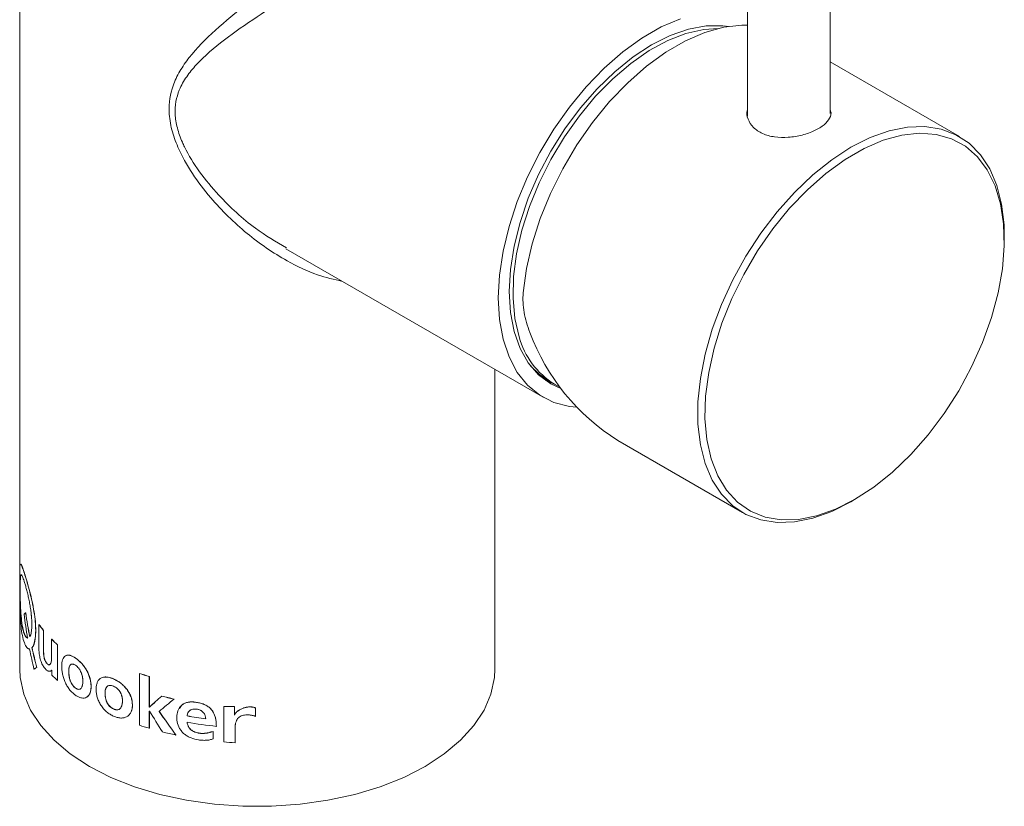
# Paper-space layout '_Isometric' of a CAD drawing. Header units: millimetres. Extents: x -169 to 72, y -13 to 356.
# Tile 1 of 4: x -23 to 72, y -13 to 63. Entities that reach past the tile are written whole.
import ezdxf

# ---------------------------------------------------------------- set-up
doc = ezdxf.new("R2010")
doc.units = ezdxf.units.MM

psp = doc.layouts.new('_Isometric')

# ---------------------------------------------------------------- linework, layer by layer
at = {"color": 7, "linetype": 'Continuous', "lineweight": 15}
for p, q in [((-23, 109.825), (-23, 9.666)), ((47.477, 103.216), (47.477, 53.533)), ((55.477, 53.782), (55.477, 103.216)), ((45.59, 62.202), (45.435, 62.234)), ((67.987, 51.548), (55.477, 58.77)), ((72.337, 41.525), (72.337, 41.933)), ((2.776, 40.697), (27.685, 26.318)), ((23, 0), (23, 29.022)), ((27.919, 27.948), (28.656, 27.662)), ((28.156, 27.951), (28.77, 27.597)), ((28.77, 27.597), (29.356, 27.272)), ((34.915, 22.144), (46.989, 15.174)), ((57.49, 16.215), (57.844, 16.419)), ((-23, 6.783), (-23, 0)), ((-22.43, 5.452), (-22.439, 5.451)), ((-21.147, 4.342), (-21.156, 4.339)), ((-21.156, 4.339), (-21.156, 2.169)), ((-22.588, 3.512), (-22.598, 3.51)), ((-20.692, 3.766), (-20.701, 3.764)), ((-20.701, 1.927), (-20.701, 3.764)), ((-20.692, 1.93), (-20.692, 3.766)), ((-19.906, 2.912), (-19.914, 2.909)), ((-19.914, 2.909), (-19.914, 1.226)), ((-21.809, 2.091), (-21.819, 2.089)), ((-20.692, 1.93), (-20.701, 1.927)), ((-19.334, 2.372), (-19.343, 2.369)), ((-19.343, -1.07), (-19.343, 2.369)), ((-19.334, -1.067), (-19.334, 2.372)), ((-17.593, 1.091), (-17.601, 1.087)), ((-21.617, 0.025), (-21.627, 0.023)), ((-21.354, 0.172), (-21.363, 0.17)), ((-20.028, -0.158), (-19.885, -0.08)), ((-19.894, -0.083), (-19.886, -0.559)), ((-13.913, -0.929), (-13.919, -0.934)), ((-11.416, -0.394), (-11.421, -0.399)), ((-11.421, -0.399), (-11.421, -5.408)), ((-10.452, -0.695), (-10.456, -0.7)), ((-10.456, -3.645), (-10.456, -0.7)), ((-10.452, -3.64), (-10.452, -0.695)), ((-19.334, -1.067), (-19.343, -1.07)), ((-17.593, -1.814), (-17.601, -1.818)), ((-9.255, -2.592), (-9.259, -2.597)), ((-10.452, -3.64), (-10.456, -3.645)), ((-10.437, -3.644), (-10.442, -3.649)), ((-8.058, -2.873), (-8.061, -2.878)), ((-3.245, -3.582), (-3.247, -3.587)), ((-3.247, -3.587), (-3.247, -7.026)), ((-2.218, -3.584), (-2.219, -3.59)), ((-2.219, -4.44), (-2.219, -3.59)), ((-2.218, -4.435), (-2.218, -3.584)), ((-0.17, -4.553), (-0.17, -3.727)), ((-0.17, -3.727), (-0.17, -3.733)), ((-0.17, -4.558), (-0.17, -3.733)), ((-13.913, -3.834), (-13.919, -3.839)), ((-10.456, -5.709), (-10.456, -4.039)), ((-10.452, -5.703), (-10.452, -4.04)), ((-6.792, -4.505), (-6.795, -4.51)), ((-2.218, -4.435), (-2.219, -4.44)), ((-0.17, -4.553), (-0.17, -4.558)), ((-10.452, -5.703), (-10.456, -5.709)), ((-3.964, -5.512), (-3.966, -5.518)), ((-7.874, -6.351), (-7.877, -6.357)), ((-4.269, -6.001), (-4.271, -6.007)), ((-4.271, -6.735), (-4.271, -6.007)), ((-4.269, -6.729), (-4.269, -6.001)), ((-2.157, -5.833), (-2.158, -5.839)), ((-2.158, -7.101), (-2.158, -5.839)), ((-2.157, -7.095), (-2.157, -5.833)), ((-4.269, -6.729), (-4.271, -6.735)), ((-2.157, -7.095), (-2.158, -7.101))]:
    psp.add_line(p, q, dxfattribs=at)
at = {"color": 7, "linetype": 'Continuous', "lineweight": 15, "flags": 128}
for points in [[(40.966, 62.955), (39.116, 62.157), (37.251, 61.08), (35.401, 59.742), (33.595, 58.164), (31.861, 56.371), (30.227, 54.39), (28.719, 52.253), (27.359, 49.994), (26.17, 47.649), (25.171, 45.254), (24.377, 42.847), (23.801, 40.466), (23.452, 38.15), (23.335, 35.933), (23.452, 33.851), (23.801, 31.938), (24.377, 30.222), (25.171, 28.732), (26.17, 27.491), (27.359, 26.518), (28.719, 25.829), (30.227, 25.434), (30.937, 25.355)], [(45.619, 62.207), (45.078, 62.274), (43.46, 62.262), (41.753, 61.945), (39.984, 61.33), (38.184, 60.428), (36.384, 59.252), (34.615, 57.825), (32.907, 56.169), (31.289, 54.314), (29.79, 52.292), (28.434, 50.135), (27.245, 47.883), (26.243, 45.573), (25.445, 43.244), (24.865, 40.937), (24.513, 38.691), (24.395, 36.545), (24.513, 34.535), (24.865, 32.695), (25.445, 31.058), (26.243, 29.65), (27.245, 28.497), (28.434, 27.618), (29.452, 27.141)], [(25.751, 36.444), (26.07, 38.78), (26.623, 41.186), (27.401, 43.625), (28.392, 46.056), (29.579, 48.44), (30.944, 50.739), (32.463, 52.915), (34.113, 54.932), (35.868, 56.759), (37.697, 58.365), (39.572, 59.725), (41.462, 60.816), (43.338, 61.621), (45.167, 62.127), (46.921, 62.326), (47.477, 62.323)], [(57.488, 16.214), (55.627, 15.275), (53.795, 14.621), (52.021, 14.262), (50.334, 14.205), (48.76, 14.45), (47.323, 14.993), (46.046, 15.826), (44.95, 16.935), (44.052, 18.304), (43.365, 19.91), (42.902, 21.728), (42.668, 23.729), (42.668, 25.882), (42.902, 28.154), (43.365, 30.507), (44.052, 32.906), (44.95, 35.311), (46.046, 37.686), (47.323, 39.993), (48.76, 42.195), (50.334, 44.258), (52.021, 46.149), (53.795, 47.838), (55.627, 49.299), (57.488, 50.508), (59.349, 51.448), (61.181, 52.102), (62.954, 52.46), (64.641, 52.517), (66.216, 52.272), (67.653, 51.729), (68.929, 50.896), (70.025, 49.787), (70.924, 48.419), (71.61, 46.813), (72.074, 44.995), (72.308, 42.993), (72.337, 41.933)], [(57.841, 16.418), (59.695, 17.625), (61.518, 19.088), (63.281, 20.782), (64.955, 22.678), (66.511, 24.747), (67.926, 26.954), (69.175, 29.263), (70.237, 31.636), (71.096, 34.033), (71.738, 36.417), (72.151, 38.746), (72.33, 40.984), (72.27, 43.094), (71.974, 45.04), (71.445, 46.791), (70.693, 48.319), (69.73, 49.597), (68.572, 50.605), (67.238, 51.327), (65.749, 51.751), (64.131, 51.869), (62.409, 51.68), (60.612, 51.187), (58.77, 50.398), (56.913, 49.326), (55.07, 47.988), (53.274, 46.406), (51.552, 44.608), (49.933, 42.621), (48.445, 40.478), (47.11, 38.216), (45.952, 35.87), (44.989, 33.48), (44.238, 31.085), (43.709, 28.723), (43.413, 26.435), (43.353, 24.257), (43.531, 22.225), (43.945, 20.372), (44.586, 18.729), (45.445, 17.324), (46.508, 16.178), (47.757, 15.311), (49.171, 14.737), (50.728, 14.465), (52.402, 14.501), (54.164, 14.843), (55.988, 15.485), (57.841, 16.418)], [(26.457, 29.359), (27.279, 28.559), (28.156, 27.951)], [(23, 0), (22.958, -0.802), (22.623, -2.393), (21.959, -3.95), (20.974, -5.449), (19.683, -6.869), (18.105, -8.189), (16.263, -9.389), (14.185, -10.452), (11.899, -11.363), (9.439, -12.108), (6.843, -12.676), (4.146, -13.06), (1.389, -13.253), (-1.389, -13.253), (-4.146, -13.06), (-6.843, -12.676), (-9.439, -12.108), (-11.899, -11.363), (-14.185, -10.452), (-16.263, -9.389), (-18.105, -8.189), (-19.683, -6.869), (-20.974, -5.449), (-21.959, -3.95), (-22.623, -2.393), (-22.958, -0.802), (-23, 0)], [(-10.442, -3.649), (-10.444, -3.649), (-10.445, -3.648), (-10.447, -3.648), (-10.449, -3.647), (-10.451, -3.647), (-10.453, -3.646), (-10.454, -3.646), (-10.456, -3.645)], [(-10.437, -3.644), (-10.439, -3.644), (-10.441, -3.643), (-10.443, -3.643), (-10.444, -3.642), (-10.446, -3.642), (-10.448, -3.641), (-10.45, -3.641), (-10.452, -3.64)], [(-10.442, -4.043), (-10.444, -4.043), (-10.445, -4.042), (-10.447, -4.042), (-10.449, -4.041), (-10.451, -4.041), (-10.453, -4.04), (-10.454, -4.04), (-10.456, -4.039)]]:
    psp.add_lwpolyline(points, dxfattribs=at)
at = {"color": 8, "linetype": 'Continuous', "lineweight": 15, "flags": 128}
psp.add_lwpolyline([(25.362, 32.173), (24.951, 33.947), (24.77, 35.899), (24.823, 37.995), (25.11, 40.201), (25.624, 42.477), (26.358, 44.786), (27.299, 47.087), (28.431, 49.342), (29.733, 51.511), (31.185, 53.558), (32.761, 55.447), (34.434, 57.147), (36.176, 58.627), (37.957, 59.864), (39.746, 60.835), (41.512, 61.524), (43.227, 61.919), (44.671, 62.019)], dxfattribs=at)
at = {"color": 7, "linetype": 'Continuous', "lineweight": 15}
for centre, radius, start, end in [((46.056, 39.913), 20.973, 200.40179, 237.91236), ((-11.551, 11.462), 11.957, 216.55818, 220.07556), ((-11.546, 11.461), 11.952, 216.55818, 220.07556), ((-9.53, 13.329), 14.712, 225.09769, 228.16057), ((-9.525, 13.327), 14.705, 225.09769, 228.16057), ((-9.508, 9.913), 14.743, 225.25982, 228.15842), ((-1.649, 29.221), 31.191, 251.74204, 253.59771), ((-1.648, 29.213), 31.177, 251.74204, 253.59771), ((-0.818, 30.687), 34.338, 255.76985, 257.82221), ((-0.817, 30.678), 34.323, 255.76985, 257.82221), ((-0.257, 32.168), 37.256, 259.89295, 262.69777), ((-0.257, 32.158), 37.24, 259.89295, 262.69777), ((-1.649, 24.213), 31.191, 251.74204, 253.59771), ((-0.194, 31.954), 37.662, 259.9058, 264.25293), ((-0.78, 27.411), 34.506, 255.92886, 258.13014), ((-0.025, 32.147), 39.306, 265.29788, 266.88842)]:
    psp.add_arc(centre, radius, start, end, dxfattribs=at)
at = {"color": 8, "linetype": 'Continuous', "lineweight": 15}
psp.add_arc((32.831, 34.178), 7.733, 195.02625, 238.32205, dxfattribs=at)
for points, knots in [([(8.245, 37.54), (7.44, 37.724), (5.61, 38.142), (2.455, 39.659), (-1.108, 42.091), (-4.143, 45.065), (-6.34, 47.948), (-7.604, 50.189), (-8.331, 52.219), (-8.663, 54.272), (-8.348, 56.206), (-7.53, 57.896), (-6.254, 59.722), (-4.112, 61.883), (-1.072, 64.369), (2.288, 66.828), (5.409, 68.962), (8.22, 70.804), (10.545, 72.284), (12.805, 73.684), (14.978, 74.992), (17.059, 76.2), (18.894, 77.214), (20.394, 77.981), (21.619, 78.531), (22.485, 78.789), (22.969, 78.78), (22.937, 78.468), (22.923, 78.334)], [0, 0, 0, 0, 0.033536, 0.076214, 0.136072, 0.197737, 0.234345, 0.271585, 0.294823, 0.318756, 0.3566, 0.380132, 0.40409, 0.45671, 0.510627, 0.561114, 0.612877, 0.645449, 0.67866, 0.709302, 0.74078, 0.774653, 0.809874, 0.843941, 0.879046, 0.922135, 0.966411, 1, 1, 1, 1]), ([(23.773, 77.033), (23.778, 77.044), (23.819, 77.14), (23.46, 76.964), (22.723, 76.587), (21.558, 75.927), (20.133, 75.111), (18.319, 74.065), (16.272, 72.883), (14.064, 71.606), (11.797, 70.293), (9.414, 68.903), (6.579, 67.233), (3.357, 65.296), (-0.083, 63.125), (-3.267, 60.912), (-5.51, 59.018), (-6.879, 57.359), (-7.742, 55.848), (-8.068, 54.13), (-7.782, 52.367), (-7.403, 51.302), (-6.741, 49.866), (-5.639, 48.094), (-3.365, 45.389), (-0.565, 42.773), (1.805, 41.372), (2.822, 40.771)], [0, 0, 0, 0, 0.006001, 0.0557619, 0.1067304, 0.1461456, 0.1866614, 0.2258454, 0.2665549, 0.3019558, 0.3383669, 0.3759487, 0.4143274, 0.4723327, 0.5319607, 0.5917565, 0.6528549, 0.6788262, 0.7052384, 0.7460104, 0.7676375, 0.7900318, 0.797204, 0.8380257, 0.8798588, 0.9484555, 1, 1, 1, 1])]:
    psp.add_open_spline(points, degree=3, knots=knots, dxfattribs=at)
at = {"color": 7, "linetype": 'Continuous', "lineweight": 15}
for points, knots in [([(47.477, 54.18), (47.47, 54.165), (47.332, 53.87), (47.478, 53.224), (47.961, 52.408), (48.887, 51.794), (50.077, 51.467), (51.423, 51.432), (52.787, 51.662), (54.007, 52.103), (54.947, 52.68), (55.453, 53.326), (55.622, 53.801), (55.489, 54.042), (55.477, 54.064)], [0, 0, 0, 0, 0.005536, 0.104507, 0.204295, 0.302853, 0.400046, 0.497868, 0.597318, 0.696887, 0.794901, 0.892116, 0.990458, 1, 1, 1, 1]), ([(25.751, 36.444), (25.696, 35.816), (25.725, 35.182), (25.889, 34.218), (25.964, 33.893), (26.153, 33.245), (26.267, 32.922), (26.399, 32.602)], [0, 0, 0, 0, 0.5, 0.5, 0.75, 0.75, 1, 1, 1, 1]), ([(-21.819, 2.089), (-21.802, 2.112), (-21.768, 2.159), (-21.701, 2.262), (-21.599, 2.504), (-21.492, 2.98), (-21.447, 3.729), (-21.489, 4.607), (-21.614, 5.568), (-21.805, 6.555), (-22.035, 7.515), (-22.277, 8.394), (-22.503, 9.141), (-22.693, 9.714), (-22.835, 10.079), (-22.928, 10.209), (-22.98, 10.1), (-22.998, 9.811), (-23.005, 9.474), (-23.008, 9.173), (-23.008, 8.885), (-23.009, 8.629), (-23.009, 8.499), (-23.009, 8.423)], [0, 0, 0, 0, 0.015654, 0.031284, 0.062549, 0.12499, 0.187439, 0.249983, 0.312443, 0.374914, 0.43739, 0.499871, 0.562359, 0.624857, 0.687343, 0.749841, 0.812339, 0.874804, 0.906138, 0.937456, 0.968668, 0.981706, 1, 1, 1, 1]), ([(-21.809, 2.091), (-21.798, 2.106), (-21.788, 2.12), (-21.775, 2.138), (-21.772, 2.143), (-21.766, 2.151), (-21.765, 2.153), (-21.762, 2.157), (-21.761, 2.158), (-21.76, 2.159), (-21.76, 2.16), (-21.759, 2.161), (-21.759, 2.161), (-21.759, 2.162), (-21.759, 2.162), (-21.749, 2.176), (-21.74, 2.189), (-21.728, 2.209), (-21.724, 2.216), (-21.718, 2.225), (-21.716, 2.229), (-21.713, 2.235), (-21.711, 2.238), (-21.694, 2.269), (-21.679, 2.3), (-21.657, 2.351), (-21.649, 2.369), (-21.635, 2.406), (-21.628, 2.426), (-21.594, 2.526), (-21.57, 2.612), (-21.539, 2.754), (-21.529, 2.803), (-21.512, 2.904), (-21.504, 2.957), (-21.468, 3.232), (-21.453, 3.478), (-21.452, 4.026), (-21.466, 4.316), (-21.522, 4.931), (-21.563, 5.249), (-21.668, 5.9), (-21.731, 6.226), (-21.872, 6.879), (-21.948, 7.195), (-22.106, 7.812), (-22.186, 8.102), (-22.343, 8.646), (-22.418, 8.893), (-22.557, 9.334), (-22.62, 9.523), (-22.731, 9.838), (-22.778, 9.958), (-22.857, 10.123), (-22.887, 10.166), (-22.912, 10.17), (-22.912, 10.17), (-22.912, 10.17)], [0, 0, 0, 0, 0.0078125, 0.0078125, 0.0117188, 0.0117188, 0.0136719, 0.0136719, 0.0146484, 0.0146484, 0.0151367, 0.0151367, 0.0153809, 0.0153809, 0.015625, 0.015625, 0.0234375, 0.0234375, 0.0273438, 0.0273438, 0.0292969, 0.0292969, 0.03125, 0.03125, 0.046875, 0.046875, 0.0546875, 0.0546875, 0.0625, 0.0625, 0.09375, 0.09375, 0.109375, 0.109375, 0.125, 0.125, 0.1875, 0.1875, 0.25, 0.25, 0.3125, 0.3125, 0.375, 0.375, 0.4375, 0.4375, 0.5, 0.5, 0.5625, 0.5625, 0.625, 0.625, 0.6875, 0.6875, 0.75, 0.75, 0.7500307, 0.7500307, 0.7500307, 0.7500307]), ([(-22.598, 3.51), (-22.62, 3.583), (-22.635, 3.638), (-22.646, 3.676), (-22.646, 3.677), (-22.647, 3.679), (-22.647, 3.68), (-22.648, 3.683), (-22.648, 3.685), (-22.65, 3.691), (-22.651, 3.694), (-22.654, 3.706), (-22.656, 3.713), (-22.662, 3.736), (-22.666, 3.75), (-22.677, 3.793), (-22.683, 3.82), (-22.691, 3.85), (-22.692, 3.854), (-22.694, 3.862), (-22.694, 3.866), (-22.697, 3.878), (-22.699, 3.885), (-22.704, 3.909), (-22.708, 3.924), (-22.718, 3.97), (-22.724, 4), (-22.732, 4.038), (-22.734, 4.046), (-22.737, 4.062), (-22.738, 4.07), (-22.743, 4.095), (-22.746, 4.111), (-22.756, 4.162), (-22.762, 4.196), (-22.771, 4.249), (-22.773, 4.266), (-22.779, 4.301), (-22.782, 4.318), (-22.79, 4.372), (-22.795, 4.409), (-22.811, 4.521), (-22.821, 4.599), (-22.833, 4.701), (-22.835, 4.72), (-22.84, 4.76), (-22.842, 4.78), (-22.849, 4.84), (-22.853, 4.88), (-22.865, 5.002), (-22.873, 5.084), (-22.908, 5.5), (-22.927, 5.843), (-22.944, 6.279), (-22.948, 6.364), (-22.953, 6.534), (-22.955, 6.619), (-22.962, 6.869), (-22.965, 7.032), (-22.969, 7.353), (-22.971, 7.505), (-22.972, 7.795), (-22.971, 7.933), (-22.968, 8.325), (-22.963, 8.543), (-22.95, 8.759), (-22.947, 8.8), (-22.94, 8.874), (-22.937, 8.907), (-22.925, 8.997), (-22.915, 9.044), (-22.898, 9.093), (-22.892, 9.107), (-22.878, 9.125), (-22.871, 9.131), (-22.848, 9.136), (-22.83, 9.125), (-22.789, 9.073), (-22.766, 9.033), (-22.716, 8.923), (-22.688, 8.854), (-22.65, 8.75), (-22.643, 8.729), (-22.628, 8.685), (-22.62, 8.662), (-22.596, 8.591), (-22.579, 8.541), (-22.528, 8.38), (-22.493, 8.263), (-22.438, 8.072), (-22.419, 8.005), (-22.382, 7.869), (-22.363, 7.799), (-22.307, 7.582), (-22.269, 7.43), (-22.213, 7.189), (-22.194, 7.11), (-22.159, 6.948), (-22.141, 6.866), (-22.09, 6.617), (-22.057, 6.448), (-22.011, 6.189), (-21.997, 6.105), (-21.97, 5.936), (-21.957, 5.851), (-21.922, 5.599), (-21.901, 5.433), (-21.883, 5.246), (-21.881, 5.227), (-21.877, 5.187), (-21.875, 5.167), (-21.87, 5.108), (-21.866, 5.068), (-21.857, 4.951), (-21.852, 4.873), (-21.84, 4.644), (-21.836, 4.494), (-21.836, 4.313), (-21.836, 4.276), (-21.837, 4.205), (-21.838, 4.17), (-21.841, 4.068), (-21.844, 4.003), (-21.856, 3.816), (-21.868, 3.703), (-21.885, 3.596), (-21.886, 3.588), (-21.889, 3.575), (-21.89, 3.568), (-21.893, 3.548), (-21.895, 3.535), (-21.903, 3.497), (-21.908, 3.473), (-21.923, 3.404), (-21.934, 3.363), (-21.949, 3.318), (-21.952, 3.31), (-21.958, 3.293), (-21.962, 3.284), (-21.972, 3.259), (-21.979, 3.242), (-21.988, 3.225), (-21.988, 3.225), (-21.988, 3.224), (-21.988, 3.224), (-21.989, 3.223), (-21.989, 3.222), (-21.99, 3.22), (-21.991, 3.219), (-21.993, 3.215), (-21.994, 3.212), (-21.999, 3.202), (-22.002, 3.196), (-22.013, 3.174), (-22.022, 3.158), (-22.032, 3.14)], [0, 0, 0, 0, 0.015625, 0.015625, 0.015869, 0.015869, 0.016113, 0.016113, 0.016602, 0.016602, 0.017578, 0.017578, 0.019531, 0.019531, 0.023438, 0.023438, 0.03125, 0.03125, 0.032227, 0.032227, 0.033203, 0.033203, 0.035156, 0.035156, 0.039062, 0.039062, 0.046875, 0.046875, 0.048828, 0.048828, 0.050781, 0.050781, 0.054688, 0.054688, 0.0625, 0.0625, 0.066406, 0.066406, 0.070312, 0.070312, 0.078125, 0.078125, 0.09375, 0.09375, 0.097656, 0.097656, 0.101562, 0.101562, 0.109375, 0.109375, 0.125, 0.125, 0.1875, 0.1875, 0.203125, 0.203125, 0.21875, 0.21875, 0.25, 0.25, 0.28125, 0.28125, 0.3125, 0.3125, 0.375, 0.375, 0.390625, 0.390625, 0.40625, 0.40625, 0.4375, 0.4375, 0.453125, 0.453125, 0.46875, 0.46875, 0.5, 0.5, 0.53125, 0.53125, 0.5625, 0.5625, 0.570312, 0.570312, 0.578125, 0.578125, 0.59375, 0.59375, 0.625, 0.625, 0.640625, 0.640625, 0.65625, 0.65625, 0.6875, 0.6875, 0.703125, 0.703125, 0.71875, 0.71875, 0.75, 0.75, 0.765625, 0.765625, 0.78125, 0.78125, 0.8125, 0.8125, 0.816406, 0.816406, 0.820312, 0.820312, 0.828125, 0.828125, 0.84375, 0.84375, 0.875, 0.875, 0.882812, 0.882812, 0.890625, 0.890625, 0.90625, 0.90625, 0.9375, 0.9375, 0.939453, 0.939453, 0.941406, 0.941406, 0.945312, 0.945312, 0.953125, 0.953125, 0.96875, 0.96875, 0.972656, 0.972656, 0.976562, 0.976562, 0.984375, 0.984375, 0.984619, 0.984619, 0.984863, 0.984863, 0.985352, 0.985352, 0.986328, 0.986328, 0.988281, 0.988281, 0.992188, 0.992188, 1, 1, 1, 1]), ([(-22.842, 9.09), (-22.861, 9.095), (-22.914, 9.11), (-22.946, 8.754), (-22.964, 8.103), (-22.96, 7.217), (-22.937, 6.201), (-22.878, 5.162), (-22.771, 4.186), (-22.649, 3.737), (-22.588, 3.512)], [0, 0, 0, 0, 0.072829, 0.205005, 0.337228, 0.469496, 0.601747, 0.734046, 0.866427, 1, 1, 1, 1]), ([(-23.009, 8.423), (-23.009, 8.344), (-23.009, 8.186), (-23.008, 7.944), (-23.008, 7.695), (-23.007, 7.349), (-23.004, 6.898), (-22.994, 6.158), (-22.967, 5.218), (-22.892, 4.152), (-22.758, 3.227), (-22.595, 2.633), (-22.439, 2.29), (-22.333, 2.13), (-22.245, 2.043), (-22.18, 2.003), (-22.114, 1.98), (-22.068, 1.97), (-22.046, 1.965)], [0, 0, 0, 0, 0.03135, 0.062626, 0.093831, 0.125081, 0.187733, 0.250311, 0.375148, 0.499946, 0.624755, 0.749579, 0.812191, 0.874878, 0.906148, 0.937366, 0.968646, 1, 1, 1, 1]), ([(-22.228, 3.026), (-22.244, 3.03), (-22.274, 3.038), (-22.32, 3.063), (-22.363, 3.098), (-22.405, 3.142), (-22.445, 3.196), (-22.483, 3.259), (-22.52, 3.333), (-22.555, 3.416), (-22.577, 3.48), (-22.588, 3.512)], [0, 0, 0, 0, 0.125352, 0.246287, 0.363118, 0.476195, 0.585904, 0.692665, 0.796936, 0.899208, 1, 1, 1, 1]), ([(-21.156, 2.169), (-21.156, 2.12), (-21.155, 2.025), (-21.149, 1.878), (-21.136, 1.702), (-21.114, 1.494), (-21.073, 1.248), (-21.017, 1.002), (-20.943, 0.761), (-20.852, 0.537), (-20.751, 0.342), (-20.64, 0.174), (-20.526, 0.036), (-20.408, -0.075), (-20.293, -0.149), (-20.181, -0.187), (-20.077, -0.188), (-19.979, -0.156), (-19.922, -0.108), (-19.894, -0.083)], [0, 0, 0, 0, 0.043562, 0.085193, 0.125069, 0.18971, 0.250055, 0.313629, 0.374952, 0.436225, 0.499869, 0.56054, 0.624915, 0.687871, 0.749948, 0.812113, 0.874971, 0.936579, 1, 1, 1, 1]), ([(-19.914, 1.226), (-19.915, 1.186), (-19.916, 1.106), (-19.922, 0.993), (-19.935, 0.866), (-19.956, 0.733), (-20.006, 0.559), (-20.088, 0.44), (-20.209, 0.437), (-20.31, 0.497), (-20.397, 0.586), (-20.464, 0.677), (-20.527, 0.781), (-20.598, 0.944), (-20.651, 1.154), (-20.681, 1.362), (-20.696, 1.557), (-20.701, 1.748), (-20.701, 1.867), (-20.701, 1.927)], [0, 0, 0, 0, 0.042632, 0.084348, 0.125292, 0.190562, 0.250525, 0.374849, 0.43665, 0.499803, 0.562361, 0.594809, 0.62498, 0.685669, 0.74956, 0.806546, 0.874707, 0.937348, 1, 1, 1, 1]), ([(-20.121, 0.452), (-20.147, 0.447), (-20.202, 0.438), (-20.302, 0.5), (-20.404, 0.605), (-20.503, 0.75), (-20.589, 0.946), (-20.662, 1.234), (-20.691, 1.571), (-20.692, 1.81), (-20.692, 1.93)], [0, 0, 0, 0, 0.090698, 0.192726, 0.293797, 0.394675, 0.492746, 0.595994, 0.797545, 1, 1, 1, 1]), ([(-17.601, 1.087), (-17.647, 1.116), (-17.741, 1.172), (-17.924, 1.278), (-18.146, 1.366), (-18.384, 1.384), (-18.589, 1.32), (-18.749, 1.167), (-18.858, 0.935), (-18.922, 0.64), (-18.942, 0.297), (-18.924, -0.078), (-18.861, -0.477), (-18.752, -0.888), (-18.592, -1.298), (-18.387, -1.682), (-18.186, -1.965), (-18.013, -2.161), (-17.879, -2.289), (-17.741, -2.404), (-17.648, -2.476), (-17.601, -2.512)], [0, 0, 0, 0, 0.031346, 0.062572, 0.12489, 0.187508, 0.249968, 0.311749, 0.374971, 0.436162, 0.499978, 0.563963, 0.624923, 0.687418, 0.749889, 0.812378, 0.875002, 0.906241, 0.937385, 0.968632, 1, 1, 1, 1]), ([(-17.593, 1.091), (-17.778, 1.199), (-18.057, 1.362), (-18.356, 1.391), (-18.467, 1.346), (-18.513, 1.328)], [0, 0, 0, 0, 0.539009, 0.810195, 1, 1, 1, 1]), ([(-17.601, -2.512), (-17.553, -2.541), (-17.459, -2.598), (-17.316, -2.675), (-17.174, -2.737), (-16.986, -2.789), (-16.761, -2.798), (-16.521, -2.72), (-16.328, -2.551), (-16.193, -2.308), (-16.114, -2.005), (-16.091, -1.657), (-16.116, -1.282), (-16.197, -0.887), (-16.332, -0.487), (-16.525, -0.092), (-16.764, 0.274), (-17.032, 0.603), (-17.269, 0.829), (-17.459, 0.979), (-17.553, 1.051), (-17.601, 1.087)], [0, 0, 0, 0, 0.031366, 0.062614, 0.093759, 0.124997, 0.18762, 0.25011, 0.312581, 0.375076, 0.435987, 0.50002, 0.563812, 0.625029, 0.688236, 0.750031, 0.812492, 0.875109, 0.937428, 0.968655, 1, 1, 1, 1]), ([(-16.526, -2.702), (-16.525, -2.702), (-16.444, -2.675), (-16.324, -2.54), (-16.137, -2.225), (-16.06, -1.665), (-16.144, -1.019), (-16.325, -0.483), (-16.518, -0.088), (-16.756, 0.278), (-17.114, 0.719), (-17.402, 0.942), (-17.593, 1.091)], [0, 0, 0, 0, 0.001628, 0.084955, 0.16832, 0.334331, 0.500458, 0.584776, 0.667198, 0.750503, 0.834009, 1, 1, 1, 1]), ([(-17.601, -1.818), (-17.836, -1.656), (-18.005, -1.416), (-18.118, -1.096), (-18.119, -1.093), (-18.122, -1.084), (-18.124, -1.08), (-18.128, -1.067), (-18.131, -1.058), (-18.139, -1.032), (-18.145, -1.014), (-18.161, -0.96), (-18.17, -0.924), (-18.198, -0.812), (-18.213, -0.735), (-18.226, -0.65), (-18.226, -0.646), (-18.228, -0.638), (-18.228, -0.634), (-18.23, -0.621), (-18.231, -0.613), (-18.235, -0.587), (-18.237, -0.57), (-18.243, -0.519), (-18.246, -0.484), (-18.255, -0.38), (-18.259, -0.309), (-18.261, -0.228), (-18.261, -0.217), (-18.262, -0.199), (-18.262, -0.19), (-18.262, -0.164), (-18.262, -0.147), (-18.261, -0.115), (-18.261, -0.1), (-18.26, -0.079), (-18.26, -0.073), (-18.259, -0.057), (-18.259, -0.049), (-18.256, -0.009), (-18.253, 0.021), (-18.248, 0.065), (-18.246, 0.079), (-18.24, 0.11), (-18.238, 0.125), (-18.211, 0.256), (-18.173, 0.347), (-18.116, 0.415), (-18.112, 0.42), (-18.104, 0.428), (-18.1, 0.432), (-18.088, 0.444), (-18.08, 0.451), (-18.056, 0.471), (-18.038, 0.482), (-17.983, 0.507), (-17.942, 0.514), (-17.876, 0.512), (-17.854, 0.508), (-17.807, 0.497), (-17.783, 0.49), (-17.709, 0.46), (-17.656, 0.431), (-17.601, 0.393)], [0, 0, 0, 0, 0.25, 0.25, 0.253906, 0.253906, 0.257812, 0.257812, 0.265625, 0.265625, 0.28125, 0.28125, 0.3125, 0.3125, 0.375, 0.375, 0.378906, 0.378906, 0.382812, 0.382812, 0.390625, 0.390625, 0.40625, 0.40625, 0.4375, 0.4375, 0.5, 0.5, 0.507812, 0.507812, 0.515625, 0.515625, 0.53125, 0.53125, 0.546875, 0.546875, 0.554688, 0.554688, 0.5625, 0.5625, 0.59375, 0.59375, 0.609375, 0.609375, 0.625, 0.625, 0.75, 0.75, 0.757812, 0.757812, 0.765625, 0.765625, 0.78125, 0.78125, 0.8125, 0.8125, 0.875, 0.875, 0.90625, 0.90625, 0.9375, 0.9375, 1, 1, 1, 1]), ([(-17.593, -1.814), (-17.618, -1.796), (-17.668, -1.76), (-17.739, -1.697), (-17.806, -1.629), (-17.868, -1.554), (-17.926, -1.474), (-17.979, -1.388), (-18.027, -1.296), (-18.071, -1.199), (-18.123, -1.061), (-18.177, -0.875), (-18.219, -0.656), (-18.244, -0.439), (-18.255, -0.234), (-18.254, -0.035), (-18.231, 0.145), (-18.186, 0.301), (-18.126, 0.403), (-18.066, 0.464), (-18.03, 0.484), (-18.012, 0.494)], [0, 0, 0, 0, 0.03762, 0.073384, 0.107659, 0.140864, 0.173456, 0.205921, 0.238748, 0.272412, 0.307353, 0.380306, 0.460924, 0.534874, 0.614618, 0.691452, 0.768258, 0.846971, 0.921789, 0.961538, 1, 1, 1, 1]), ([(-17.601, 0.393), (-17.488, 0.315), (-17.386, 0.218), (-17.283, 0.087), (-17.271, 0.071), (-17.248, 0.039), (-17.237, 0.023), (-17.204, -0.025), (-17.183, -0.059), (-17.123, -0.163), (-17.087, -0.236), (-17.05, -0.324), (-17.047, -0.332), (-17.04, -0.35), (-17.036, -0.359), (-17.026, -0.386), (-17.019, -0.404), (-17, -0.458), (-16.988, -0.495), (-16.967, -0.57), (-16.957, -0.608), (-16.944, -0.665), (-16.94, -0.685), (-16.933, -0.721), (-16.929, -0.739), (-16.92, -0.792), (-16.915, -0.828), (-16.909, -0.882), (-16.907, -0.899), (-16.904, -0.926), (-16.903, -0.936), (-16.902, -0.951), (-16.902, -0.959), (-16.897, -1.028), (-16.896, -1.096), (-16.898, -1.188), (-16.899, -1.205), (-16.901, -1.239), (-16.901, -1.255), (-16.905, -1.305), (-16.907, -1.337), (-16.917, -1.429), (-16.926, -1.486), (-16.938, -1.541), (-16.939, -1.546), (-16.941, -1.554), (-16.942, -1.558), (-16.945, -1.569), (-16.946, -1.577), (-16.952, -1.599), (-16.956, -1.613), (-16.969, -1.655), (-16.978, -1.681), (-17.008, -1.754), (-17.032, -1.795), (-17.06, -1.831), (-17.062, -1.833), (-17.066, -1.838), (-17.068, -1.84), (-17.074, -1.847), (-17.078, -1.851), (-17.09, -1.864), (-17.098, -1.872), (-17.124, -1.893), (-17.142, -1.905), (-17.199, -1.934), (-17.24, -1.943), (-17.376, -1.94), (-17.482, -1.899), (-17.601, -1.818)], [0, 0, 0, 0, 0.125, 0.125, 0.140625, 0.140625, 0.15625, 0.15625, 0.1875, 0.1875, 0.25, 0.25, 0.257812, 0.257812, 0.265625, 0.265625, 0.28125, 0.28125, 0.3125, 0.3125, 0.34375, 0.34375, 0.359375, 0.359375, 0.375, 0.375, 0.40625, 0.40625, 0.421875, 0.421875, 0.429688, 0.429688, 0.4375, 0.4375, 0.5, 0.5, 0.515625, 0.515625, 0.53125, 0.53125, 0.5625, 0.5625, 0.625, 0.625, 0.628906, 0.628906, 0.632812, 0.632812, 0.640625, 0.640625, 0.65625, 0.65625, 0.6875, 0.6875, 0.75, 0.75, 0.753906, 0.753906, 0.757812, 0.757812, 0.765625, 0.765625, 0.78125, 0.78125, 0.8125, 0.8125, 0.875, 0.875, 1, 1, 1, 1]), ([(-13.919, -0.934), (-13.977, -0.912), (-14.093, -0.869), (-14.321, -0.79), (-14.598, -0.734), (-14.899, -0.751), (-15.159, -0.844), (-15.364, -1.021), (-15.505, -1.268), (-15.588, -1.573), (-15.614, -1.919), (-15.59, -2.291), (-15.509, -2.681), (-15.368, -3.076), (-15.164, -3.463), (-14.902, -3.817), (-14.649, -4.071), (-14.432, -4.241), (-14.264, -4.35), (-14.093, -4.446), (-13.977, -4.504), (-13.919, -4.533)], [0, 0, 0, 0, 0.031346, 0.062572, 0.12489, 0.187508, 0.249968, 0.311748, 0.374971, 0.436162, 0.499978, 0.563964, 0.624923, 0.687418, 0.749889, 0.812378, 0.875002, 0.906241, 0.937385, 0.968632, 1, 1, 1, 1]), ([(-13.913, -0.929), (-13.952, -0.915), (-13.986, -0.902), (-14.029, -0.886), (-14.042, -0.881), (-14.06, -0.875), (-14.066, -0.873), (-14.074, -0.87), (-14.077, -0.869), (-14.08, -0.867), (-14.082, -0.867), (-14.084, -0.866), (-14.085, -0.866), (-14.118, -0.854), (-14.149, -0.843), (-14.191, -0.829), (-14.205, -0.824), (-14.225, -0.818), (-14.232, -0.816), (-14.242, -0.813), (-14.245, -0.812), (-14.251, -0.81), (-14.254, -0.809), (-14.315, -0.79), (-14.372, -0.776), (-14.454, -0.76), (-14.481, -0.756), (-14.534, -0.748), (-14.56, -0.745), (-14.639, -0.74), (-14.69, -0.739), (-14.79, -0.744), (-14.838, -0.75), (-14.982, -0.778), (-15.067, -0.809), (-15.144, -0.854)], [0, 0, 0, 0, 0.015625, 0.015625, 0.0234375, 0.0234375, 0.0273438, 0.0273438, 0.0292969, 0.0292969, 0.0302734, 0.0302734, 0.03125, 0.03125, 0.046875, 0.046875, 0.0546875, 0.0546875, 0.0585938, 0.0585938, 0.0605469, 0.0605469, 0.0625, 0.0625, 0.09375, 0.09375, 0.109375, 0.109375, 0.125, 0.125, 0.15625, 0.15625, 0.1875, 0.1875, 0.25, 0.25, 0.25, 0.25]), ([(-13.919, -4.533), (-13.861, -4.555), (-13.744, -4.599), (-13.569, -4.655), (-13.394, -4.697), (-13.166, -4.722), (-12.893, -4.699), (-12.604, -4.587), (-12.372, -4.391), (-12.21, -4.129), (-12.116, -3.815), (-12.089, -3.464), (-12.12, -3.092), (-12.215, -2.709), (-12.377, -2.328), (-12.609, -1.96), (-12.896, -1.627), (-13.221, -1.337), (-13.511, -1.145), (-13.745, -1.021), (-13.861, -0.963), (-13.919, -0.934)], [0, 0, 0, 0, 0.031366, 0.062614, 0.093759, 0.124997, 0.18762, 0.25011, 0.312581, 0.375076, 0.435987, 0.50002, 0.563812, 0.625029, 0.688235, 0.750031, 0.812492, 0.875109, 0.937428, 0.968655, 1, 1, 1, 1]), ([(-12.473, -4.455), (-12.44, -4.429), (-12.328, -4.343), (-12.154, -4.029), (-12.053, -3.471), (-12.155, -2.833), (-12.372, -2.324), (-12.603, -1.955), (-12.89, -1.623), (-13.324, -1.233), (-13.678, -1.051), (-13.913, -0.929)], [0, 0, 0, 0, 0.036054, 0.123875, 0.298757, 0.473762, 0.562586, 0.649413, 0.73717, 0.825139, 1, 1, 1, 1]), ([(-17.593, -1.814), (-17.537, -1.849), (-17.428, -1.916), (-17.279, -1.944), (-17.185, -1.938), (-17.151, -1.909), (-17.151, -1.909)], [0, 0, 0, 0, 0.3542613, 0.6774344, 0.9911207, 1, 1, 1, 1]), ([(-13.919, -3.839), (-14.21, -3.711), (-14.422, -3.495), (-14.564, -3.192), (-14.565, -3.188), (-14.569, -3.18), (-14.571, -3.176), (-14.576, -3.164), (-14.58, -3.155), (-14.591, -3.13), (-14.597, -3.114), (-14.617, -3.062), (-14.63, -3.027), (-14.664, -2.919), (-14.683, -2.844), (-14.7, -2.761), (-14.7, -2.758), (-14.702, -2.749), (-14.703, -2.745), (-14.705, -2.733), (-14.706, -2.725), (-14.711, -2.7), (-14.713, -2.683), (-14.721, -2.632), (-14.726, -2.598), (-14.737, -2.495), (-14.742, -2.425), (-14.744, -2.344), (-14.744, -2.334), (-14.745, -2.315), (-14.745, -2.306), (-14.745, -2.28), (-14.745, -2.263), (-14.744, -2.232), (-14.744, -2.216), (-14.743, -2.195), (-14.743, -2.189), (-14.742, -2.173), (-14.741, -2.165), (-14.738, -2.125), (-14.734, -2.094), (-14.727, -2.049), (-14.724, -2.035), (-14.718, -2.003), (-14.715, -1.988), (-14.681, -1.853), (-14.632, -1.757), (-14.561, -1.68), (-14.556, -1.675), (-14.546, -1.665), (-14.542, -1.661), (-14.527, -1.647), (-14.517, -1.639), (-14.485, -1.616), (-14.463, -1.602), (-14.394, -1.569), (-14.344, -1.556), (-14.261, -1.549), (-14.233, -1.549), (-14.175, -1.553), (-14.145, -1.558), (-14.053, -1.577), (-13.988, -1.598), (-13.919, -1.629)], [0, 0, 0, 0, 0.25, 0.25, 0.253906, 0.253906, 0.257812, 0.257812, 0.265625, 0.265625, 0.28125, 0.28125, 0.3125, 0.3125, 0.375, 0.375, 0.378906, 0.378906, 0.382812, 0.382812, 0.390625, 0.390625, 0.40625, 0.40625, 0.4375, 0.4375, 0.5, 0.5, 0.507812, 0.507812, 0.515625, 0.515625, 0.53125, 0.53125, 0.546875, 0.546875, 0.554688, 0.554688, 0.5625, 0.5625, 0.59375, 0.59375, 0.609375, 0.609375, 0.625, 0.625, 0.75, 0.75, 0.757812, 0.757812, 0.765625, 0.765625, 0.78125, 0.78125, 0.8125, 0.8125, 0.875, 0.875, 0.90625, 0.90625, 0.9375, 0.9375, 1, 1, 1, 1]), ([(-13.913, -3.834), (-13.945, -3.82), (-14.006, -3.791), (-14.095, -3.738), (-14.178, -3.679), (-14.255, -3.614), (-14.327, -3.542), (-14.393, -3.463), (-14.453, -3.379), (-14.508, -3.288), (-14.574, -3.157), (-14.642, -2.979), (-14.695, -2.767), (-14.726, -2.553), (-14.74, -2.35), (-14.739, -2.15), (-14.709, -1.967), (-14.653, -1.805), (-14.578, -1.694), (-14.503, -1.625), (-14.457, -1.599), (-14.434, -1.587)], [0, 0, 0, 0, 0.037619, 0.073382, 0.107657, 0.140862, 0.173454, 0.20592, 0.238747, 0.272412, 0.307353, 0.380309, 0.460925, 0.534877, 0.614619, 0.691453, 0.768258, 0.846969, 0.92179, 0.961538, 1, 1, 1, 1]), ([(-13.919, -1.629), (-13.78, -1.69), (-13.654, -1.772), (-13.528, -1.889), (-13.513, -1.903), (-13.485, -1.931), (-13.472, -1.946), (-13.432, -1.99), (-13.406, -2.02), (-13.333, -2.116), (-13.288, -2.184), (-13.244, -2.266), (-13.24, -2.274), (-13.231, -2.291), (-13.227, -2.299), (-13.215, -2.325), (-13.206, -2.342), (-13.183, -2.394), (-13.169, -2.429), (-13.143, -2.501), (-13.131, -2.537), (-13.115, -2.593), (-13.11, -2.612), (-13.101, -2.647), (-13.097, -2.664), (-13.086, -2.717), (-13.079, -2.751), (-13.072, -2.804), (-13.069, -2.821), (-13.066, -2.848), (-13.065, -2.857), (-13.064, -2.872), (-13.063, -2.88), (-13.058, -2.949), (-13.057, -3.017), (-13.06, -3.109), (-13.06, -3.126), (-13.062, -3.16), (-13.063, -3.177), (-13.067, -3.227), (-13.07, -3.259), (-13.082, -3.353), (-13.093, -3.411), (-13.108, -3.468), (-13.109, -3.473), (-13.111, -3.481), (-13.112, -3.485), (-13.116, -3.497), (-13.118, -3.504), (-13.125, -3.527), (-13.13, -3.542), (-13.145, -3.586), (-13.156, -3.613), (-13.193, -3.69), (-13.222, -3.735), (-13.256, -3.775), (-13.259, -3.778), (-13.263, -3.783), (-13.266, -3.785), (-13.273, -3.793), (-13.278, -3.798), (-13.292, -3.812), (-13.302, -3.821), (-13.334, -3.846), (-13.356, -3.861), (-13.425, -3.897), (-13.476, -3.912), (-13.643, -3.929), (-13.772, -3.903), (-13.919, -3.839)], [0, 0, 0, 0, 0.125, 0.125, 0.140625, 0.140625, 0.15625, 0.15625, 0.1875, 0.1875, 0.25, 0.25, 0.257812, 0.257812, 0.265625, 0.265625, 0.28125, 0.28125, 0.3125, 0.3125, 0.34375, 0.34375, 0.359375, 0.359375, 0.375, 0.375, 0.40625, 0.40625, 0.421875, 0.421875, 0.429688, 0.429688, 0.4375, 0.4375, 0.5, 0.5, 0.515625, 0.515625, 0.53125, 0.53125, 0.5625, 0.5625, 0.625, 0.625, 0.628906, 0.628906, 0.632812, 0.632812, 0.640625, 0.640625, 0.65625, 0.65625, 0.6875, 0.6875, 0.75, 0.75, 0.753906, 0.753906, 0.757812, 0.757812, 0.765625, 0.765625, 0.78125, 0.78125, 0.8125, 0.8125, 0.875, 0.875, 1, 1, 1, 1]), ([(-13.248, -3.768), (-13.265, -3.785), (-13.298, -3.82), (-13.356, -3.861), (-13.42, -3.891), (-13.489, -3.91), (-13.563, -3.918), (-13.643, -3.914), (-13.729, -3.899), (-13.819, -3.873), (-13.881, -3.847), (-13.913, -3.834)], [0, 0, 0, 0, 0.1128139, 0.221701, 0.3281029, 0.4335628, 0.5396654, 0.6479669, 0.759932, 0.8768877, 1, 1, 1, 1]), ([(-3.966, -5.518), (-3.969, -5.415), (-3.975, -5.21), (-4.005, -4.896), (-4.074, -4.586), (-4.189, -4.277), (-4.359, -3.986), (-4.599, -3.724), (-4.9, -3.51), (-5.242, -3.354), (-5.608, -3.245), (-5.98, -3.178), (-6.347, -3.15), (-6.697, -3.179), (-7.011, -3.27), (-7.278, -3.426), (-7.489, -3.635), (-7.69, -3.968), (-7.805, -4.456), (-7.785, -5.079), (-7.607, -5.616), (-7.334, -6.01), (-7.07, -6.269), (-6.759, -6.483), (-6.303, -6.7), (-5.811, -6.821), (-5.324, -6.871), (-4.96, -6.875), (-4.663, -6.841), (-4.437, -6.785), (-4.327, -6.751), (-4.271, -6.735)], [0, 0, 0, 0, 0.031228, 0.06242, 0.094878, 0.124927, 0.157185, 0.187473, 0.217774, 0.250053, 0.28027, 0.312658, 0.345318, 0.375232, 0.406553, 0.437843, 0.4684, 0.5004, 0.562753, 0.625147, 0.687475, 0.71899, 0.750062, 0.780603, 0.812645, 0.875083, 0.90634, 0.93756, 0.968775, 0.984371, 1, 1, 1, 1]), ([(-3.964, -5.512), (-3.986, -5.094), (-4.013, -4.568), (-4.357, -3.981), (-4.596, -3.72), (-4.897, -3.506), (-5.358, -3.295), (-5.977, -3.154), (-6.588, -3.14), (-7.008, -3.266), (-7.33, -3.444), (-7.462, -3.652), (-7.542, -3.777)], [0, 0, 0, 0, 0.256582, 0.323418, 0.38563, 0.448328, 0.514843, 0.644454, 0.773699, 0.838043, 0.902598, 1, 1, 1, 1]), ([(-0.17, -3.733), (-0.18, -3.73), (-0.205, -3.724), (-0.254, -3.709), (-0.341, -3.682), (-0.469, -3.657), (-0.625, -3.644), (-0.833, -3.637), (-1.091, -3.672), (-1.38, -3.761), (-1.604, -3.863), (-1.77, -3.958), (-1.89, -4.037), (-1.999, -4.123), (-2.089, -4.209), (-2.155, -4.291), (-2.201, -4.366), (-2.213, -4.417), (-2.219, -4.44)], [0, 0, 0, 0, 0.013248, 0.031277, 0.062555, 0.125054, 0.187588, 0.250135, 0.37494, 0.499907, 0.62492, 0.688186, 0.750003, 0.815292, 0.875055, 0.922754, 0.964037, 1, 1, 1, 1]), ([(-0.17, -3.727), (-0.187, -3.723), (-0.212, -3.716), (-0.259, -3.701), (-0.273, -3.697), (-0.292, -3.692), (-0.297, -3.69), (-0.305, -3.688), (-0.308, -3.687), (-0.313, -3.686), (-0.314, -3.685), (-0.342, -3.678), (-0.366, -3.672), (-0.404, -3.664), (-0.417, -3.662), (-0.436, -3.659), (-0.443, -3.658), (-0.456, -3.656), (-0.463, -3.655), (-0.493, -3.65), (-0.518, -3.647), (-0.557, -3.644), (-0.57, -3.643), (-0.597, -3.641), (-0.61, -3.64), (-0.654, -3.638), (-0.682, -3.636), (-0.721, -3.636), (-0.734, -3.635), (-0.758, -3.635), (-0.769, -3.635), (-0.829, -3.636), (-0.879, -3.64), (-0.956, -3.65), (-0.982, -3.653), (-1.021, -3.66), (-1.034, -3.663), (-1.054, -3.667), (-1.06, -3.668), (-1.074, -3.671), (-1.081, -3.672), (-1.135, -3.684), (-1.182, -3.697), (-1.255, -3.719), (-1.279, -3.726), (-1.315, -3.739), (-1.327, -3.743), (-1.351, -3.752), (-1.364, -3.756), (-1.467, -3.795), (-1.556, -3.836), (-1.687, -3.905), (-1.729, -3.929), (-1.789, -3.966), (-1.809, -3.979), (-1.838, -3.998), (-1.848, -4.005), (-1.862, -4.015), (-1.867, -4.018), (-1.876, -4.025), (-1.88, -4.028), (-1.927, -4.061), (-1.964, -4.091), (-2.016, -4.136), (-2.032, -4.151), (-2.056, -4.173), (-2.063, -4.181), (-2.074, -4.192), (-2.078, -4.196), (-2.083, -4.202), (-2.085, -4.204), (-2.088, -4.207), (-2.09, -4.209), (-2.166, -4.292), (-2.208, -4.367), (-2.218, -4.435)], [0, 0, 0, 0, 0.03125, 0.03125, 0.046875, 0.046875, 0.054688, 0.054688, 0.058594, 0.058594, 0.0625, 0.0625, 0.09375, 0.09375, 0.109375, 0.109375, 0.117188, 0.117188, 0.125, 0.125, 0.15625, 0.15625, 0.171875, 0.171875, 0.1875, 0.1875, 0.21875, 0.21875, 0.234375, 0.234375, 0.25, 0.25, 0.3125, 0.3125, 0.34375, 0.34375, 0.359375, 0.359375, 0.367188, 0.367188, 0.375, 0.375, 0.4375, 0.4375, 0.46875, 0.46875, 0.484375, 0.484375, 0.5, 0.5, 0.625, 0.625, 0.6875, 0.6875, 0.71875, 0.71875, 0.734375, 0.734375, 0.742188, 0.742188, 0.75, 0.75, 0.8125, 0.8125, 0.84375, 0.84375, 0.859375, 0.859375, 0.867188, 0.867188, 0.871094, 0.871094, 0.875, 0.875, 1, 1, 1, 1]), ([(-6.795, -4.51), (-6.784, -4.401), (-6.759, -4.305), (-6.718, -4.215), (-6.714, -4.208), (-6.709, -4.197), (-6.706, -4.191), (-6.697, -4.174), (-6.69, -4.162), (-6.671, -4.13), (-6.657, -4.109), (-6.611, -4.05), (-6.577, -4.015), (-6.529, -3.977), (-6.518, -3.969), (-6.496, -3.954), (-6.485, -3.947), (-6.451, -3.927), (-6.428, -3.915), (-6.354, -3.882), (-6.301, -3.866), (-6.236, -3.854), (-6.23, -3.853), (-6.216, -3.851), (-6.209, -3.85), (-6.189, -3.847), (-6.175, -3.846), (-6.132, -3.842), (-6.103, -3.84), (-6.014, -3.84), (-5.951, -3.844), (-5.852, -3.858), (-5.818, -3.863), (-5.755, -3.876), (-5.724, -3.884), (-5.633, -3.909), (-5.576, -3.93), (-5.516, -3.958), (-5.509, -3.962), (-5.494, -3.969), (-5.487, -3.973), (-5.466, -3.984), (-5.452, -3.992), (-5.412, -4.016), (-5.386, -4.033), (-5.312, -4.088), (-5.267, -4.13), (-5.222, -4.182), (-5.218, -4.187), (-5.209, -4.198), (-5.204, -4.203), (-5.191, -4.22), (-5.183, -4.231), (-5.158, -4.265), (-5.143, -4.289), (-5.101, -4.363), (-5.076, -4.416), (-5.055, -4.476), (-5.054, -4.479), (-5.052, -4.485), (-5.051, -4.488), (-5.048, -4.497), (-5.046, -4.503), (-5.04, -4.521), (-5.037, -4.534), (-5.026, -4.571), (-5.02, -4.597), (-5.004, -4.675), (-4.997, -4.73), (-4.992, -4.786)], [0, 0, 0, 0, 0.125, 0.125, 0.132812, 0.132812, 0.140625, 0.140625, 0.15625, 0.15625, 0.1875, 0.1875, 0.25, 0.25, 0.265625, 0.265625, 0.28125, 0.28125, 0.3125, 0.3125, 0.375, 0.375, 0.382812, 0.382812, 0.390625, 0.390625, 0.40625, 0.40625, 0.4375, 0.4375, 0.5, 0.5, 0.53125, 0.53125, 0.5625, 0.5625, 0.625, 0.625, 0.632812, 0.632812, 0.640625, 0.640625, 0.65625, 0.65625, 0.6875, 0.6875, 0.75, 0.75, 0.757812, 0.757812, 0.765625, 0.765625, 0.78125, 0.78125, 0.8125, 0.8125, 0.875, 0.875, 0.878906, 0.878906, 0.882812, 0.882812, 0.890625, 0.890625, 0.90625, 0.90625, 0.9375, 0.9375, 1, 1, 1, 1]), ([(-6.792, -4.505), (-6.785, -4.453), (-6.771, -4.352), (-6.735, -4.259), (-6.717, -4.215)], [0, 0, 0, 0, 0.517173, 1, 1, 1, 1]), ([(-2.158, -5.839), (-2.158, -5.754), (-2.156, -5.586), (-2.131, -5.33), (-2.074, -5.084), (-1.975, -4.866), (-1.841, -4.691), (-1.671, -4.558), (-1.464, -4.466), (-1.223, -4.413), (-1.051, -4.41), (-0.961, -4.408)], [0, 0, 0, 0, 0.125143, 0.250259, 0.383389, 0.500303, 0.601487, 0.696553, 0.791036, 0.890567, 1, 1, 1, 1]), ([(-0.961, -4.408), (-0.914, -4.409), (-0.821, -4.412), (-0.685, -4.424), (-0.548, -4.443), (-0.414, -4.471), (-0.285, -4.508), (-0.207, -4.542), (-0.17, -4.558)], [0, 0, 0, 0, 0.17404, 0.340471, 0.500061, 0.679682, 0.845653, 1, 1, 1, 1]), ([(-4.271, -6.007), (-4.333, -6.028), (-4.45, -6.068), (-4.691, -6.136), (-5, -6.197), (-5.391, -6.214), (-5.79, -6.166), (-6.179, -6.033), (-6.46, -5.832), (-6.625, -5.63), (-6.714, -5.467), (-6.773, -5.296), (-6.788, -5.183), (-6.795, -5.124)], [0, 0, 0, 0, 0.065524, 0.125256, 0.250431, 0.375552, 0.50061, 0.625406, 0.749866, 0.811688, 0.874903, 0.935538, 1, 1, 1, 1]), ([(-4.269, -6.001), (-4.333, -6.024), (-4.395, -6.044), (-4.484, -6.072), (-4.514, -6.081), (-4.557, -6.093), (-4.571, -6.097), (-4.592, -6.102), (-4.599, -6.104), (-4.61, -6.107), (-4.613, -6.108), (-4.62, -6.11), (-4.623, -6.111), (-4.691, -6.128), (-4.754, -6.142), (-4.848, -6.16), (-4.879, -6.165), (-4.925, -6.172), (-4.94, -6.174), (-4.963, -6.177), (-4.971, -6.178), (-4.986, -6.18), (-4.993, -6.181), (-5.067, -6.19), (-5.132, -6.195), (-5.229, -6.199), (-5.262, -6.2), (-5.31, -6.199), (-5.326, -6.199), (-5.35, -6.199), (-5.358, -6.199), (-5.374, -6.198), (-5.382, -6.198), (-5.461, -6.195), (-5.529, -6.189), (-5.628, -6.176), (-5.66, -6.171), (-5.708, -6.163), (-5.724, -6.16), (-5.747, -6.155), (-5.755, -6.153), (-5.771, -6.15), (-5.777, -6.148), (-5.856, -6.131), (-5.922, -6.111), (-6.018, -6.077), (-6.049, -6.065), (-6.095, -6.045), (-6.11, -6.038), (-6.132, -6.027), (-6.139, -6.024), (-6.154, -6.017), (-6.16, -6.013), (-6.294, -5.944), (-6.402, -5.866), (-6.54, -5.726), (-6.58, -5.676), (-6.634, -5.597), (-6.65, -5.571), (-6.673, -5.529), (-6.68, -5.515), (-6.691, -5.494), (-6.694, -5.487), (-6.701, -5.473), (-6.704, -5.465), (-6.754, -5.352), (-6.782, -5.239), (-6.792, -5.119)], [0, 0, 0, 0, 0.0625, 0.0625, 0.09375, 0.09375, 0.109375, 0.109375, 0.117188, 0.117188, 0.121094, 0.121094, 0.125, 0.125, 0.1875, 0.1875, 0.21875, 0.21875, 0.234375, 0.234375, 0.242188, 0.242188, 0.25, 0.25, 0.3125, 0.3125, 0.34375, 0.34375, 0.359375, 0.359375, 0.367188, 0.367188, 0.375, 0.375, 0.4375, 0.4375, 0.46875, 0.46875, 0.484375, 0.484375, 0.492188, 0.492188, 0.5, 0.5, 0.5625, 0.5625, 0.59375, 0.59375, 0.609375, 0.609375, 0.617188, 0.617188, 0.625, 0.625, 0.75, 0.75, 0.8125, 0.8125, 0.84375, 0.84375, 0.859375, 0.859375, 0.867188, 0.867188, 0.875, 0.875, 1, 1, 1, 1]), ([(-2.157, -5.833), (-2.157, -5.783), (-2.157, -5.737), (-2.155, -5.674), (-2.155, -5.654), (-2.154, -5.625), (-2.153, -5.616), (-2.153, -5.602), (-2.152, -5.598), (-2.152, -5.591), (-2.152, -5.589), (-2.152, -5.585), (-2.152, -5.583), (-2.149, -5.536), (-2.146, -5.492), (-2.139, -5.43), (-2.137, -5.409), (-2.133, -5.379), (-2.131, -5.369), (-2.129, -5.355), (-2.128, -5.35), (-2.127, -5.342), (-2.127, -5.34), (-2.126, -5.335), (-2.126, -5.333), (-2.125, -5.33)], [0, 0, 0, 0, 0.0625, 0.0625, 0.09375, 0.09375, 0.109375, 0.109375, 0.1171875, 0.1171875, 0.1210938, 0.1210938, 0.125, 0.125, 0.1875, 0.1875, 0.21875, 0.21875, 0.234375, 0.234375, 0.2421875, 0.2421875, 0.2460938, 0.2460938, 0.2499892, 0.2499892, 0.2499892, 0.2499892])]:
    psp.add_open_spline(points, degree=3, knots=knots, dxfattribs=at)
for points in [[(-22.439, 5.451), (-22.494, 5.408), (-22.545, 5.366), (-22.591, 5.324)], [(-22.591, 5.324), (-22.491, 4.555), (-22.373, 3.788), (-22.237, 3.024)], [(-22.032, 3.14), (-22.186, 3.907), (-22.322, 4.678), (-22.439, 5.451)], [(-22.023, 3.141), (-22.176, 3.909), (-22.312, 4.68), (-22.43, 5.452)], [(-22.237, 3.024), (-22.382, 3.054), (-22.501, 3.217), (-22.598, 3.51)], [(-22.046, 1.965), (-21.918, 1.315), (-21.778, 0.668), (-21.627, 0.023)], [(-21.363, 0.17), (-21.527, 0.807), (-21.679, 1.447), (-21.819, 2.089)], [(-21.354, 0.172), (-21.518, 0.809), (-21.669, 1.449), (-21.809, 2.091)], [(-21.627, 0.023), (-21.542, 0.071), (-21.455, 0.12), (-21.363, 0.17)], [(-21.617, 0.025), (-21.533, 0.073), (-21.445, 0.122), (-21.354, 0.172)], [(-9.259, -2.597), (-9.658, -2.955), (-10.053, -3.305), (-10.442, -3.649)], [(-9.255, -2.592), (-9.654, -2.949), (-10.048, -3.3), (-10.437, -3.644)], [(-9.513, -4.068), (-9.036, -3.681), (-8.552, -3.284), (-8.061, -2.878)], [(-2.219, -3.59), (-2.563, -3.593), (-2.905, -3.593), (-3.247, -3.587)], [(-2.218, -3.584), (-2.562, -3.588), (-2.904, -3.587), (-3.245, -3.582)], [(-10.442, -4.043), (-10.024, -4.723), (-9.599, -5.395), (-9.169, -6.059)], [(-7.877, -6.357), (-8.431, -5.606), (-8.976, -4.843), (-9.513, -4.068)], [(-7.874, -6.351), (-8.427, -5.601), (-8.973, -4.837), (-9.509, -4.063)]]:
    psp.add_open_spline(points, degree=3, dxfattribs=at)

doc.saveas('drawing.dxf')
